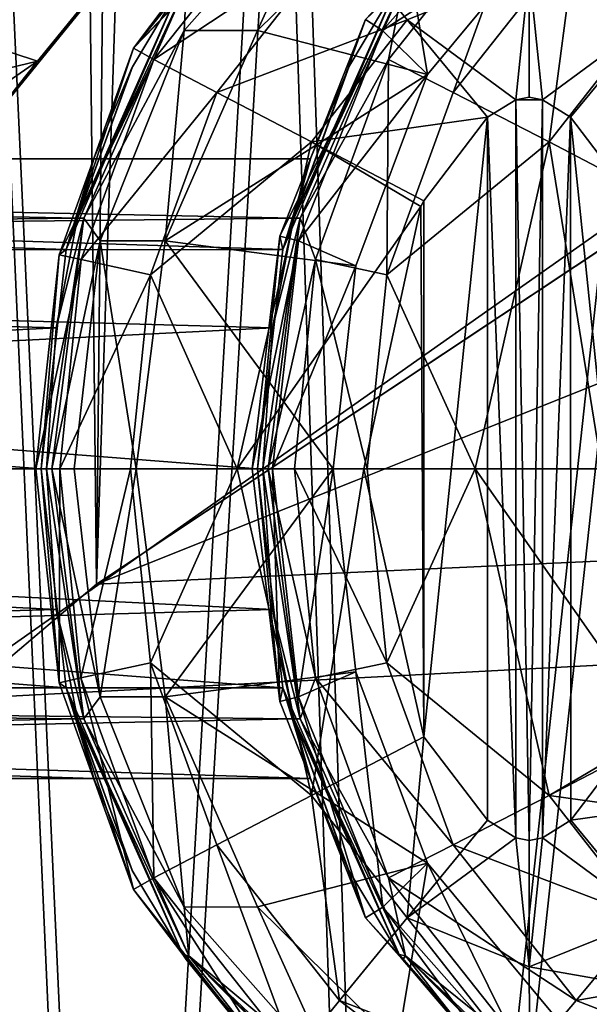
# Model space of a CAD drawing. Header units: metres. Extents: x 0 to 804, y -808 to 0.
# Tile 18 of 122: x 125 to 138, y -664 to -640. Entities that reach past the tile are written whole.
import ezdxf

# ---------------------------------------------------------------- set-up
doc = ezdxf.new("R2010")
doc.units = ezdxf.units.M

msp = doc.modelspace()

# ---------------------------------------------------------------- linework, layer by layer
at = {"layer": 'None'}
for points in [[(68.206169, -622.391846, 664.009766), (125.118866, -641.141968, 664.00946), (153.885971, -606.785217, 664.00946)], [(125.118866, -641.141968, 662.00946), (153.885971, -606.785217, 662.00946), (125.118866, -641.141968, 664.00946)], [(153.885971, -606.785217, 662.00946), (153.885971, -606.785217, 664.00946), (125.118866, -641.141968, 664.00946)], [(153.885971, -606.785217, 662.00946), (125.118866, -641.141968, 662.00946), (150.545959, -610.616943, 628.134583)], [(125.118866, -641.141968, 662.00946), (136.397461, -627.296936, 628.134583), (150.545959, -610.616943, 628.134583)], [(87.910759, -650.118286, 664.009521), (125.118866, -641.141968, 664.00946), (68.206169, -622.391846, 664.009766)], [(113.400154, -632.995972, 530.953369), (136.397461, -627.296936, 628.134583), (103.518738, -649.132996, 543.650635)], [(136.397461, -627.296936, 628.134583), (122.61721, -644.28241, 628.134583), (103.518738, -649.132996, 543.650635)], [(136.397461, -627.296936, 628.134583), (125.118866, -641.141968, 662.00946), (122.61721, -644.28241, 628.134583)], [(87.910759, -650.118286, 664.009521), (88.208199, -666.740112, 664.009521), (125.118866, -641.141968, 664.00946)], [(88.208199, -666.740112, 664.009521), (97.919785, -676.75293, 664.00946), (125.118866, -641.141968, 664.00946)], [(97.919785, -676.75293, 662.00946), (125.118866, -641.141968, 662.00946), (97.919785, -676.75293, 664.00946)], [(125.118866, -641.141968, 662.00946), (125.118866, -641.141968, 664.00946), (97.919785, -676.75293, 664.00946)], [(125.118866, -641.141968, 662.00946), (97.919785, -676.75293, 662.00946), (122.61721, -644.28241, 628.134583)]]:
    msp.add_3dface(points, dxfattribs=at)
at = {"layer": 'None012311'}
for points in [[(84.22982, -682.522278, 108.109589), (355.943726, -624.124634, 109.128922), (78.546486, -118.575203, 117.953323)], [(76.834984, -120.582596, 114.917824), (354.430603, -622.559387, 106.155792), (82.481255, -680.857727, 105.138191)], [(354.430603, -622.559387, 106.155792), (344.84613, -634.641602, 105.944893), (82.481255, -680.857727, 105.138191)], [(346.66452, -635.821777, 108.924751), (355.943726, -624.124634, 109.128922), (84.22982, -682.522278, 108.109589)], [(82.481255, -680.857727, 105.138191), (344.84613, -634.641602, 105.944893), (339.444672, -645.370789, 105.757614)], [(341.434326, -646.210693, 108.743408), (346.66452, -635.821777, 108.924751), (84.22982, -682.522278, 108.109589)], [(339.444672, -645.370789, 105.757614), (335.843445, -657.893982, 105.539024), (82.481255, -680.857727, 105.138191)], [(337.947601, -658.335693, 108.531769), (341.434326, -646.210693, 108.743408), (84.22982, -682.522278, 108.109589)], [(335.843445, -657.893982, 105.539024), (123.969986, -721.144897, 104.434975), (82.481255, -680.857727, 105.138191)], [(123.969986, -721.144897, 104.434975), (335.843445, -657.893982, 105.539024), (334.719879, -670.138, 105.325302)], [(84.22982, -682.522278, 108.109589), (122.238647, -719.43042, 107.465355), (337.947601, -658.335693, 108.531769)], [(122.238647, -719.43042, 107.465355), (336.859772, -670.190369, 108.324844), (337.947601, -658.335693, 108.531769)]]:
    msp.add_3dface(points, dxfattribs=at)
at = {"layer": 'None012312'}
for points in [[(121.220215, -172.415527, 2155.389404), (111.601715, -666.464539, 2150.061035), (126.5467, -653.800476, 2157.919189)], [(126.5467, -653.800476, 2157.919189), (131.319733, -179.260727, 2159.952393), (121.220215, -172.415527, 2155.389404)], [(132.491928, -180.547226, 2157.323242), (122.620811, -656.609924, 2152.86377), (122.621124, -173.857254, 2152.86377)], [(141.615219, -184.790222, 2163.638184), (131.319733, -179.260727, 2159.952393), (126.5467, -653.800476, 2157.919189)], [(122.620811, -656.609924, 2152.86377), (132.491928, -180.547226, 2157.323242), (142.55423, -185.951401, 2160.925781)], [(143.372208, -642.614685, 2164.176758), (141.615219, -184.790222, 2163.638184), (126.5467, -653.800476, 2157.919189)], [(142.532806, -642.578247, 2160.918945), (122.620811, -656.609924, 2152.86377), (142.55423, -185.951401, 2160.925781)], [(661.499878, -642.578247, 2160.918945), (104.085083, -673.795959, 2141.555664), (620.789429, -630.385498, 2167.144043)], [(104.085083, -673.795959, 2141.555664), (122.620811, -656.609924, 2152.86377), (620.789429, -630.385498, 2167.144043)], [(620.789429, -630.385498, 2167.144043), (122.620811, -656.609924, 2152.86377), (142.532806, -642.578247, 2160.918945)], [(677.485962, -653.800476, 2157.919189), (620.789429, -631.100647, 2170), (111.601715, -666.464539, 2150.061035)], [(111.601715, -666.464539, 2150.061035), (620.789429, -631.100647, 2170), (126.5467, -653.800476, 2157.919189)], [(620.789429, -631.100647, 2170), (183.243256, -631.100647, 2170), (126.5467, -653.800476, 2157.919189)], [(126.5467, -653.800476, 2157.919189), (183.243256, -631.100647, 2170), (143.372208, -642.614685, 2164.176758)], [(104.085083, -673.795959, 2141.555664), (661.499878, -642.578247, 2160.918945), (681.411865, -656.609924, 2152.86377)], [(692.430969, -666.464539, 2150.061035), (677.485962, -653.800476, 2157.919189), (111.601715, -666.464539, 2150.061035)], [(699.947571, -673.795959, 2141.555664), (104.085083, -673.795959, 2141.555664), (681.411865, -656.609924, 2152.86377)]]:
    msp.add_3dface(points, dxfattribs=at)
at = {"layer": 'None012314'}
for points in [[(132.601776, -635.364868, 1402.425415), (132.611877, -635.358582, 1402.425415), (127.435852, -640.823486, 1380.469727)], [(127.435852, -640.823486, 1380.469727), (132.611877, -635.358582, 1402.425415), (130.983902, -636.32196, 1380.438721)], [(132.593094, -635.370239, 1402.425537), (132.601776, -635.364868, 1402.425415), (127.435852, -640.823486, 1380.469727)], [(130.493942, -637.047729, 1402.443848), (132.593094, -635.370239, 1402.425537), (127.435852, -640.823486, 1380.469727)], [(132.306808, -636.271545, 1427.257446), (128.724228, -639.293213, 1424.460083), (128.662979, -640.394592, 1427.289307)], [(128.662979, -640.394592, 1427.289307), (130.43605, -640.400208, 1429.736938), (132.306808, -636.271545, 1427.257446)], [(132.306808, -636.271545, 1427.257446), (130.43605, -640.400208, 1429.736938), (133.823685, -637.061768, 1429.707275)], [(137.10939, -636.271545, 1977.579468), (133.465561, -640.394592, 1977.611328), (133.053024, -640.132751, 1980.443481)], [(137.10939, -636.271545, 1977.579468), (137.690857, -637.669495, 1975.111328), (133.465561, -640.394592, 1977.611328)], [(130.983902, -636.32196, 1380.438721), (131.342743, -636.7901, 1377.374023), (127.435852, -640.823486, 1380.469727)], [(137.011795, -638.945923, 1372.994751), (137.026917, -636.350586, 1374.728882), (139.961929, -640.136902, 1372.968994)], [(137.026917, -636.350586, 1374.728882), (141.629562, -638.130615, 1374.688721), (139.961929, -640.136902, 1372.968994)], [(142.745544, -636.350586, 2030.0177), (138.142899, -638.130615, 2030.057861), (139.810547, -640.136902, 2031.777588)], [(131.342743, -636.7901, 1377.374023), (127.934143, -641.098816, 1377.403809), (127.435852, -640.823486, 1380.469727)], [(131.342743, -636.7901, 1377.374023), (132.424271, -638.130615, 1374.769043), (127.934143, -641.098816, 1377.403809)], [(137.016068, -636.7901, 2027.472168), (133.960144, -639.293213, 2024.437256), (133.607468, -641.098816, 2027.501953)], [(137.016068, -636.7901, 2027.472168), (133.607468, -641.098816, 2027.501953), (135.17189, -641.89856, 2030.08374)], [(137.016068, -636.7901, 2027.472168), (135.17189, -641.89856, 2030.08374), (138.142899, -638.130615, 2030.057861)], [(127.435852, -640.823486, 1380.469727), (130.486267, -637.055298, 1402.44397), (130.493942, -637.047729, 1402.443848)], [(128.724838, -639.110596, 1402.459229), (130.486267, -637.055298, 1402.44397), (127.435852, -640.823486, 1380.469727)], [(133.823685, -637.061768, 1429.707275), (130.43605, -640.400208, 1429.736938), (134.552002, -641.462769, 1975.138794)], [(137.690857, -637.669495, 1975.111328), (133.823685, -637.061768, 1429.707275), (134.552002, -641.462769, 1975.138794)], [(137.690857, -637.669495, 1975.111328), (134.552002, -641.462769, 1975.138794), (133.465561, -640.394592, 1977.611328)], [(132.424271, -638.130615, 1374.769043), (129.453278, -641.89856, 1374.795044), (127.934143, -641.098816, 1377.403809)], [(132.424271, -638.130615, 1374.769043), (134.061661, -640.136902, 1373.020508), (129.453278, -641.89856, 1374.795044)], [(137.011795, -638.945923, 1372.994751), (134.061661, -640.136902, 1373.020508), (132.424271, -638.130615, 1374.769043)], [(138.142899, -638.130615, 2030.057861), (135.17189, -641.89856, 2030.08374), (137.494461, -643.095459, 2031.797729)], [(139.810547, -640.136902, 2031.777588), (138.142899, -638.130615, 2030.057861), (137.494461, -643.095459, 2031.797729)], [(128.718811, -639.118958, 1402.459351), (128.724838, -639.110596, 1402.459229), (127.435852, -640.823486, 1380.469727)], [(127.435852, -640.823486, 1380.469727), (128.574631, -639.322205, 1402.460571), (128.718811, -639.118958, 1402.459351)], [(136.684967, -642.074341, 1372.388672), (134.061661, -640.136902, 1373.020508), (137.011795, -638.945923, 1372.994751)], [(137.00647, -642.007385, 1372.385864), (136.684967, -642.074341, 1372.388672), (137.011795, -638.945923, 1372.994751)], [(137.00647, -642.007385, 1372.385864), (137.011795, -638.945923, 1372.994751), (137.327988, -642.074341, 1372.383057)], [(137.011795, -638.945923, 1372.994751), (139.961929, -640.136902, 1372.968994), (137.327988, -642.074341, 1372.383057)], [(125.811905, -645.70282, 1397.182495), (128.574631, -639.322205, 1402.460571), (127.435852, -640.823486, 1380.469727)], [(127.412445, -641.272827, 1402.470703), (128.574631, -639.322205, 1402.460571), (125.811905, -645.70282, 1397.182495)], [(128.724228, -639.293213, 1424.460083), (128.574631, -639.322205, 1402.460571), (126.084221, -644.942871, 1406.89502)], [(128.724228, -639.293213, 1424.460083), (126.084221, -644.942871, 1406.89502), (126.237709, -644.94281, 1424.481812)], [(128.574631, -639.322205, 1402.460571), (127.412445, -641.272827, 1402.470703), (126.084221, -644.942871, 1406.89502)], [(128.724228, -639.293213, 1424.460083), (126.237709, -644.94281, 1424.481812), (128.662979, -640.394592, 1427.289307)], [(131.047821, -645.70282, 1997.159668), (133.810562, -639.322205, 2002.437744), (133.053024, -640.132751, 1980.443481)], [(132.648361, -641.272827, 2002.447876), (133.810562, -639.322205, 2002.437744), (131.047821, -645.70282, 1997.159668)], [(133.960144, -639.293213, 2024.437256), (133.810562, -639.322205, 2002.437744), (131.320145, -644.942871, 2006.872192)], [(133.960144, -639.293213, 2024.437256), (131.320145, -644.942871, 2006.872192), (131.473633, -644.94281, 2024.458984)], [(133.810562, -639.322205, 2002.437744), (132.648361, -641.272827, 2002.447876), (131.320145, -644.942871, 2006.872192)], [(133.960144, -639.293213, 2024.437256), (131.473633, -644.94281, 2024.458984), (133.607468, -641.098816, 2027.501953)], [(134.061661, -640.136902, 1373.020508), (131.745575, -643.095459, 1373.040771), (129.453278, -641.89856, 1374.795044)], [(133.053024, -640.132751, 1980.443481), (133.465561, -640.394592, 1977.611328), (130.979126, -645.376709, 1980.46167)], [(130.979126, -645.376709, 1980.46167), (131.047821, -645.70282, 1997.159668), (133.053024, -640.132751, 1980.443481)], [(135.997971, -642.49884, 1372.394653), (131.745575, -643.095459, 1373.040771), (134.061661, -640.136902, 1373.020508)], [(136.684967, -642.074341, 1372.388672), (135.997971, -642.49884, 1372.394653), (134.061661, -640.136902, 1373.020508)], [(139.961929, -640.136902, 1372.968994), (138.012482, -642.496704, 1372.377075), (137.327988, -642.074341, 1372.383057)], [(137.494461, -643.095459, 2031.797729), (140.221191, -644.517883, 2032.382935), (139.810547, -640.136902, 2031.777588)], [(139.551285, -644.517883, 1372.363647), (138.012482, -642.496704, 1372.377075), (139.961929, -640.136902, 1372.968994)], [(128.662979, -640.394592, 1427.289307), (126.237709, -644.94281, 1424.481812), (126.630013, -645.489136, 1427.307007)], [(126.630013, -645.489136, 1427.307007), (128.20845, -645.487854, 1429.756348), (128.662979, -640.394592, 1427.289307)], [(128.20845, -645.487854, 1429.756348), (130.43605, -640.400208, 1429.736938), (128.662979, -640.394592, 1427.289307)], [(134.552002, -641.462769, 1975.138794), (130.43605, -640.400208, 1429.736938), (128.20845, -645.487854, 1429.756348)], [(133.465561, -640.394592, 1977.611328), (131.432602, -645.489136, 1977.629028), (130.979126, -645.376709, 1980.46167)], [(133.465561, -640.394592, 1977.611328), (134.552002, -641.462769, 1975.138794), (131.432602, -645.489136, 1977.629028)], [(127.435852, -640.823486, 1380.469727), (127.934143, -641.098816, 1377.403809), (125.638168, -645.827209, 1380.485352)], [(125.638168, -645.827209, 1380.485352), (125.811905, -645.70282, 1397.182495), (127.435852, -640.823486, 1380.469727)], [(127.934143, -641.098816, 1377.403809), (126.169647, -645.943665, 1377.419189), (125.638168, -645.827209, 1380.485352)], [(125.811905, -645.70282, 1397.182495), (127.40815, -641.281372, 1402.470825), (127.412445, -641.272827, 1402.470703)], [(126.084221, -644.942871, 1406.89502), (127.412445, -641.272827, 1402.470703), (127.40815, -641.281372, 1402.470825)], [(127.934143, -641.098816, 1377.403809), (129.453278, -641.89856, 1374.795044), (126.169647, -645.943665, 1377.419189)], [(131.047821, -645.70282, 1997.159668), (132.644073, -641.281372, 2002.447876), (132.648361, -641.272827, 2002.447876)], [(131.320145, -644.942871, 2006.872192), (132.648361, -641.272827, 2002.447876), (132.644073, -641.281372, 2002.447876)], [(133.607468, -641.098816, 2027.501953), (131.473633, -644.94281, 2024.458984), (131.842972, -645.943665, 2027.517334)], [(133.607468, -641.098816, 2027.501953), (131.842972, -645.943665, 2027.517334), (133.570419, -646.311584, 2030.097778)], [(133.607468, -641.098816, 2027.501953), (133.570419, -646.311584, 2030.097778), (135.17189, -641.89856, 2030.08374)], [(126.48391, -643.498535, 1402.478882), (127.40815, -641.281372, 1402.470825), (125.811905, -645.70282, 1397.182495)], [(127.40815, -641.281372, 1402.470825), (126.48391, -643.498535, 1402.478882), (126.084221, -644.942871, 1406.89502)], [(128.20845, -645.487854, 1429.756348), (132.818649, -646.09137, 1975.153809), (134.552002, -641.462769, 1975.138794)], [(131.719833, -643.498535, 2002.455933), (132.644073, -641.281372, 2002.447876), (131.047821, -645.70282, 1997.159668)], [(132.644073, -641.281372, 2002.447876), (131.719833, -643.498535, 2002.455933), (131.320145, -644.942871, 2006.872192)], [(134.552002, -641.462769, 1975.138794), (132.818649, -646.09137, 1975.153809), (131.432602, -645.489136, 1977.629028)], [(129.453278, -641.89856, 1374.795044), (127.851799, -646.311584, 1374.80896), (126.169647, -645.943665, 1377.419189)], [(129.453278, -641.89856, 1374.795044), (131.745575, -643.095459, 1373.040771), (127.851799, -646.311584, 1374.80896)], [(135.17189, -641.89856, 2030.08374), (133.570419, -646.311584, 2030.097778), (137.494461, -643.095459, 2031.797729)], [(136.684967, -642.074341, 1372.388672), (136.68486, -659.940491, 1372.388672), (135.997971, -642.49884, 1372.394653)], [(136.684967, -642.074341, 1372.388672), (137.00647, -660.007385, 1372.385864), (136.68486, -659.940491, 1372.388672)], [(137.00647, -642.007385, 1372.385864), (137.327988, -642.074341, 1372.383057), (136.684967, -642.074341, 1372.388672)], [(137.327988, -642.074341, 1372.383057), (137.00647, -660.007385, 1372.385864), (136.684967, -642.074341, 1372.388672)], [(137.00647, -660.007385, 1372.385864), (137.327988, -642.074341, 1372.383057), (137.328079, -659.940491, 1372.383057)], [(137.327988, -642.074341, 1372.383057), (138.012482, -642.496704, 1372.377075), (137.328079, -659.940491, 1372.383057)], [(135.997971, -642.49884, 1372.394653), (134.46167, -644.517883, 1372.408081), (131.745575, -643.095459, 1373.040771)], [(134.461685, -657.496948, 1372.408081), (134.46167, -644.517883, 1372.408081), (135.997971, -642.49884, 1372.394653)], [(135.997971, -642.49884, 1372.394653), (136.000412, -659.518066, 1372.394653), (134.461685, -657.496948, 1372.408081)], [(136.68486, -659.940491, 1372.388672), (136.000412, -659.518066, 1372.394653), (135.997971, -642.49884, 1372.394653)], [(137.328079, -659.940491, 1372.383057), (138.012482, -642.496704, 1372.377075), (138.014999, -659.515991, 1372.377075)], [(138.012482, -642.496704, 1372.377075), (139.55127, -657.496948, 1372.363647), (138.014999, -659.515991, 1372.377075)], [(138.012482, -642.496704, 1372.377075), (139.551285, -644.517883, 1372.363647), (139.55127, -657.496948, 1372.363647)], [(131.745575, -643.095459, 1373.040771), (129.950592, -651.007385, 1373.056396), (127.851799, -646.311584, 1374.80896)], [(131.745575, -643.095459, 1373.040771), (134.388412, -644.660339, 1372.408691), (129.950592, -651.007385, 1373.056396)], [(134.46167, -644.517883, 1372.408081), (134.388412, -644.660339, 1372.408691), (131.745575, -643.095459, 1373.040771)], [(137.494461, -643.095459, 2031.797729), (133.570419, -646.311584, 2030.097778), (135.699478, -651.007385, 2031.813477)], [(135.699478, -651.007385, 2031.813477), (138.766144, -651.007385, 2032.39563), (137.494461, -643.095459, 2031.797729)], [(138.766144, -651.007385, 2032.39563), (140.221191, -644.517883, 2032.382935), (137.494461, -643.095459, 2031.797729)], [(125.811905, -645.70282, 1397.182495), (57.22504, -645.704102, 1397.779785), (57.27132, -643.507385, 1403.082886)], [(126.480873, -643.507385, 1402.478882), (57.27132, -643.507385, 1403.082886), (126.084221, -644.942871, 1406.89502)], [(57.27132, -643.507385, 1403.082886), (57.317596, -645.704102, 1408.385986), (126.084221, -644.942871, 1406.89502)], [(126.480873, -643.507385, 1402.478882), (125.811905, -645.70282, 1397.182495), (57.27132, -643.507385, 1403.082886)], [(131.047821, -645.70282, 1997.159668), (62.46096, -645.704102, 1997.756958), (62.50724, -643.507385, 2003.060059)], [(131.716797, -643.507385, 2002.456055), (62.50724, -643.507385, 2003.060059), (131.320145, -644.942871, 2006.872192)], [(62.50724, -643.507385, 2003.060059), (62.55352, -645.704102, 2008.363159), (131.320145, -644.942871, 2006.872192)], [(131.716797, -643.507385, 2002.456055), (131.047821, -645.70282, 1997.159668), (62.50724, -643.507385, 2003.060059)], [(126.480873, -643.507385, 1402.478882), (126.48391, -643.498535, 1402.478882), (125.811905, -645.70282, 1397.182495)], [(126.48391, -643.498535, 1402.478882), (126.480873, -643.507385, 1402.478882), (126.084221, -644.942871, 1406.89502)], [(131.716797, -643.507385, 2002.456055), (131.719833, -643.498535, 2002.455933), (131.047821, -645.70282, 1997.159668)], [(131.719833, -643.498535, 2002.455933), (131.716797, -643.507385, 2002.456055), (131.320145, -644.942871, 2006.872192)], [(134.388412, -644.660339, 1372.408691), (134.46167, -644.517883, 1372.408081), (134.461685, -657.496948, 1372.408081)], [(134.388412, -644.660339, 1372.408691), (133.006622, -651.007385, 1372.420776), (129.950592, -651.007385, 1373.056396)], [(133.006622, -651.007385, 1372.420776), (134.388412, -644.660339, 1372.408691), (134.461685, -657.496948, 1372.408081)], [(126.084221, -644.942871, 1406.89502), (57.317596, -645.704102, 1408.385986), (125.567612, -647.592102, 1409.164307)], [(131.320145, -644.942871, 2006.872192), (62.55352, -645.704102, 2008.363159), (130.803528, -647.592102, 2009.141479)], [(126.237709, -644.94281, 1424.481812), (125.567612, -647.592102, 1409.164307), (125.334183, -651.009094, 1409.989136)], [(125.334183, -651.009094, 1409.989136), (125.460716, -651.009094, 1424.488647), (126.237709, -644.94281, 1424.481812)], [(126.237709, -644.94281, 1424.481812), (125.460716, -651.009094, 1424.488647), (126.630013, -645.489136, 1427.307007)], [(126.084221, -644.942871, 1406.89502), (125.567612, -647.592102, 1409.164307), (126.237709, -644.94281, 1424.481812)], [(131.473633, -644.94281, 2024.458984), (130.803528, -647.592102, 2009.141479), (130.570099, -651.009094, 2009.966309)], [(130.570099, -651.009094, 2009.966309), (130.69664, -651.009094, 2024.465698), (131.473633, -644.94281, 2024.458984)], [(131.473633, -644.94281, 2024.458984), (130.69664, -651.009094, 2024.465698), (131.842972, -645.943665, 2027.517334)], [(131.320145, -644.942871, 2006.872192), (130.803528, -647.592102, 2009.141479), (131.473633, -644.94281, 2024.458984)], [(126.630013, -645.489136, 1427.307007), (125.460716, -651.009094, 1424.488647), (126.002098, -651.007996, 1427.3125)], [(126.002098, -651.007996, 1427.3125), (127.50676, -651.008179, 1429.762451), (126.630013, -645.489136, 1427.307007)], [(127.50676, -651.008179, 1429.762451), (128.20845, -645.487854, 1429.756348), (126.630013, -645.489136, 1427.307007)], [(127.50676, -651.008179, 1429.762451), (132.266357, -651.008057, 1975.158691), (128.20845, -645.487854, 1429.756348)], [(132.266357, -651.008057, 1975.158691), (132.818649, -646.09137, 1975.153809), (128.20845, -645.487854, 1429.756348)], [(130.979126, -645.376709, 1980.46167), (131.432602, -645.489136, 1977.629028), (130.312668, -651.007996, 1980.467407)], [(130.312668, -651.007996, 1980.467407), (130.439209, -651.007385, 1994.966919), (130.979126, -645.376709, 1980.46167)], [(131.432602, -645.489136, 1977.629028), (130.804688, -651.007996, 1977.634521), (130.312668, -651.007996, 1980.467407)], [(130.439209, -651.007385, 1994.966919), (131.047821, -645.70282, 1997.159668), (130.979126, -645.376709, 1980.46167)], [(131.432602, -645.489136, 1977.629028), (132.818649, -646.09137, 1975.153809), (130.804688, -651.007996, 1977.634521)], [(125.203278, -651.007385, 1394.989746), (57.205872, -651.007385, 1395.58313), (57.22504, -645.704102, 1397.779785)], [(125.811905, -645.70282, 1397.182495), (125.203278, -651.007385, 1394.989746), (57.22504, -645.704102, 1397.779785)], [(57.317596, -645.704102, 1408.385986), (57.336769, -651.007385, 1410.58252), (125.567612, -647.592102, 1409.164307)], [(130.439209, -651.007385, 1994.966919), (62.441792, -651.007385, 1995.560303), (62.46096, -645.704102, 1997.756958)], [(131.047821, -645.70282, 1997.159668), (130.439209, -651.007385, 1994.966919), (62.46096, -645.704102, 1997.756958)], [(62.55352, -645.704102, 2008.363159), (62.572689, -651.007385, 2010.559692), (130.803528, -647.592102, 2009.141479)], [(125.203278, -651.007385, 1394.989746), (125.811905, -645.70282, 1397.182495), (125.638168, -645.827209, 1380.485352)], [(125.638168, -645.827209, 1380.485352), (126.169647, -645.943665, 1377.419189), (125.076744, -651.007385, 1380.490234)], [(125.076744, -651.007385, 1380.490234), (125.203278, -651.007385, 1394.989746), (125.638168, -645.827209, 1380.485352)], [(126.169647, -645.943665, 1377.419189), (125.658974, -651.007385, 1377.423584), (125.076744, -651.007385, 1380.490234)], [(126.169647, -645.943665, 1377.419189), (127.851799, -646.311584, 1374.80896), (125.658974, -651.007385, 1377.423584)], [(131.842972, -645.943665, 2027.517334), (130.69664, -651.009094, 2024.465698), (131.332291, -651.007385, 2027.521851)], [(131.332291, -651.007385, 2027.521851), (133.08905, -651.007385, 2030.101929), (131.842972, -645.943665, 2027.517334)], [(131.842972, -645.943665, 2027.517334), (133.08905, -651.007385, 2030.101929), (133.570419, -646.311584, 2030.097778)], [(132.818649, -646.09137, 1975.153809), (132.266357, -651.008057, 1975.158691), (130.804688, -651.007996, 1977.634521)], [(127.851799, -646.311584, 1374.80896), (127.370438, -651.007385, 1374.813232), (125.658974, -651.007385, 1377.423584)], [(127.851799, -646.311584, 1374.80896), (129.950592, -651.007385, 1373.056396), (127.370438, -651.007385, 1374.813232)], [(133.570419, -646.311584, 2030.097778), (133.08905, -651.007385, 2030.101929), (135.699478, -651.007385, 2031.813477)], [(125.567612, -647.592102, 1409.164307), (57.336769, -651.007385, 1410.58252), (125.334183, -651.009094, 1409.989136)], [(130.803528, -647.592102, 2009.141479), (62.572689, -651.007385, 2010.559692), (130.570099, -651.009094, 2009.966309)], [(125.203278, -651.007385, 1394.989746), (125.811905, -656.311951, 1397.182495), (57.205872, -651.007385, 1395.58313)], [(125.811905, -656.311951, 1397.182495), (57.22504, -656.31073, 1397.779785), (57.205872, -651.007385, 1395.58313)], [(57.336769, -651.007385, 1410.58252), (57.317596, -656.31073, 1408.385986), (125.56662, -654.41571, 1409.167847)], [(57.336769, -651.007385, 1410.58252), (125.56662, -654.41571, 1409.167847), (125.334183, -651.009094, 1409.989136)], [(130.439209, -651.007385, 1994.966919), (131.047821, -656.311951, 1997.159668), (62.441792, -651.007385, 1995.560303)], [(131.047821, -656.311951, 1997.159668), (62.46096, -656.31073, 1997.756958), (62.441792, -651.007385, 1995.560303)], [(62.572689, -651.007385, 2010.559692), (62.55352, -656.31073, 2008.363159), (130.802536, -654.41571, 2009.14502)], [(62.572689, -651.007385, 2010.559692), (130.802536, -654.41571, 2009.14502), (130.570099, -651.009094, 2009.966309)], [(125.076744, -651.007385, 1380.490234), (125.658974, -651.007385, 1377.423584), (125.638161, -656.187561, 1380.485352)], [(125.076744, -651.007385, 1380.490234), (125.638161, -656.187561, 1380.485352), (125.203278, -651.007385, 1394.989746)], [(125.638161, -656.187561, 1380.485352), (125.811905, -656.311951, 1397.182495), (125.203278, -651.007385, 1394.989746)], [(125.56662, -654.41571, 1409.167847), (126.234749, -657.060852, 1424.481812), (125.334183, -651.009094, 1409.989136)], [(126.234749, -657.060852, 1424.481812), (125.460716, -651.009094, 1424.488647), (125.334183, -651.009094, 1409.989136)], [(125.460716, -651.009094, 1424.488647), (126.630295, -656.526794, 1427.307007), (126.002098, -651.007996, 1427.3125)], [(125.460716, -651.009094, 1424.488647), (126.234749, -657.060852, 1424.481812), (126.630295, -656.526794, 1427.307007)], [(125.658974, -651.007385, 1377.423584), (126.169609, -656.071106, 1377.419189), (125.638161, -656.187561, 1380.485352)], [(125.658974, -651.007385, 1377.423584), (127.370438, -651.007385, 1374.813232), (126.169609, -656.071106, 1377.419189)], [(126.002098, -651.007996, 1427.3125), (126.630295, -656.526794, 1427.307007), (127.50676, -651.008179, 1429.762451)], [(127.370438, -651.007385, 1374.813232), (127.851807, -655.703186, 1374.80896), (126.169609, -656.071106, 1377.419189)], [(126.630295, -656.526794, 1427.307007), (128.208817, -656.528748, 1429.756348), (127.50676, -651.008179, 1429.762451)], [(129.950592, -651.007385, 1373.056396), (127.851807, -655.703186, 1374.80896), (127.370438, -651.007385, 1374.813232)], [(127.50676, -651.008179, 1429.762451), (128.208817, -656.528748, 1429.756348), (132.266357, -651.008057, 1975.158691)], [(129.950592, -651.007385, 1373.056396), (131.745605, -658.919373, 1373.040771), (127.851807, -655.703186, 1374.80896)], [(128.208817, -656.528748, 1429.756348), (132.818832, -655.924561, 1975.153809), (132.266357, -651.008057, 1975.158691)], [(129.950592, -651.007385, 1373.056396), (133.006622, -651.007385, 1372.420776), (131.745605, -658.919373, 1373.040771)], [(130.312668, -651.007996, 1980.467407), (130.979416, -656.639282, 1980.46167), (130.439209, -651.007385, 1994.966919)], [(130.312668, -651.007996, 1980.467407), (130.804688, -651.007996, 1977.634521), (130.979416, -656.639282, 1980.46167)], [(130.979416, -656.639282, 1980.46167), (131.047821, -656.311951, 1997.159668), (130.439209, -651.007385, 1994.966919)], [(130.802536, -654.41571, 2009.14502), (131.470673, -657.060852, 2024.458984), (130.570099, -651.009094, 2009.966309)], [(131.470673, -657.060852, 2024.458984), (130.69664, -651.009094, 2024.465698), (130.570099, -651.009094, 2009.966309)], [(131.332291, -651.007385, 2027.521851), (130.69664, -651.009094, 2024.465698), (131.842926, -656.071106, 2027.517334)], [(131.842926, -656.071106, 2027.517334), (130.69664, -651.009094, 2024.465698), (131.470673, -657.060852, 2024.458984)], [(130.804688, -651.007996, 1977.634521), (131.432877, -656.526794, 1977.629028), (130.979416, -656.639282, 1980.46167)], [(130.804688, -651.007996, 1977.634521), (132.266357, -651.008057, 1975.158691), (131.432877, -656.526794, 1977.629028)], [(133.08905, -651.007385, 2030.101929), (131.332291, -651.007385, 2027.521851), (133.570419, -655.703186, 2030.097778)], [(133.570419, -655.703186, 2030.097778), (131.332291, -651.007385, 2027.521851), (131.842926, -656.071106, 2027.517334)], [(132.266357, -651.008057, 1975.158691), (132.818832, -655.924561, 1975.153809), (131.432877, -656.526794, 1977.629028)], [(133.006622, -651.007385, 1372.420776), (134.461685, -657.496948, 1372.408081), (131.745605, -658.919373, 1373.040771)], [(135.699478, -651.007385, 2031.813477), (133.08905, -651.007385, 2030.101929), (133.570419, -655.703186, 2030.097778)], [(137.494492, -658.919373, 2031.797729), (135.699478, -651.007385, 2031.813477), (133.570419, -655.703186, 2030.097778)], [(137.494492, -658.919373, 2031.797729), (140.147919, -657.354492, 2032.383545), (135.699478, -651.007385, 2031.813477)], [(140.147919, -657.354492, 2032.383545), (138.766144, -651.007385, 2032.39563), (135.699478, -651.007385, 2031.813477)], [(57.317596, -656.31073, 1408.385986), (126.081398, -657.060791, 1406.9104), (125.56662, -654.41571, 1409.167847)], [(62.55352, -656.31073, 2008.363159), (131.317322, -657.060791, 2006.887573), (130.802536, -654.41571, 2009.14502)], [(125.56662, -654.41571, 1409.167847), (126.081398, -657.060791, 1406.9104), (126.234749, -657.060852, 1424.481812)], [(130.802536, -654.41571, 2009.14502), (131.317322, -657.060791, 2006.887573), (131.470673, -657.060852, 2024.458984)], [(126.169609, -656.071106, 1377.419189), (127.851807, -655.703186, 1374.80896), (127.934113, -660.915955, 1377.403809)], [(127.851807, -655.703186, 1374.80896), (129.453262, -660.116211, 1374.795044), (127.934113, -660.915955, 1377.403809)], [(131.745605, -658.919373, 1373.040771), (129.453262, -660.116211, 1374.795044), (127.851807, -655.703186, 1374.80896)], [(135.17189, -660.116211, 2030.08374), (133.570419, -655.703186, 2030.097778), (131.842926, -656.071106, 2027.517334)], [(135.17189, -660.116211, 2030.08374), (137.494492, -658.919373, 2031.797729), (133.570419, -655.703186, 2030.097778)], [(132.818832, -655.924561, 1975.153809), (128.208817, -656.528748, 1429.756348), (134.552475, -660.553162, 1975.138672)], [(131.432877, -656.526794, 1977.629028), (132.818832, -655.924561, 1975.153809), (133.466156, -661.621277, 1977.611206)], [(132.818832, -655.924561, 1975.153809), (134.552475, -660.553162, 1975.138672), (133.466156, -661.621277, 1977.611206)], [(125.638161, -656.187561, 1380.485352), (126.169609, -656.071106, 1377.419189), (127.435829, -661.191345, 1380.469727)], [(125.638161, -656.187561, 1380.485352), (127.435829, -661.191345, 1380.469727), (125.811905, -656.311951, 1397.182495)], [(126.169609, -656.071106, 1377.419189), (127.934113, -660.915955, 1377.403809), (127.435829, -661.191345, 1380.469727)], [(131.842926, -656.071106, 2027.517334), (131.470673, -657.060852, 2024.458984), (133.607437, -660.915955, 2027.501953)], [(133.607437, -660.915955, 2027.501953), (135.17189, -660.116211, 2030.08374), (131.842926, -656.071106, 2027.517334)], [(125.811905, -656.311951, 1397.182495), (126.480873, -658.507385, 1402.478882), (57.22504, -656.31073, 1397.779785)], [(126.480873, -658.507385, 1402.478882), (57.27132, -658.507385, 1403.082886), (57.22504, -656.31073, 1397.779785)], [(57.317596, -656.31073, 1408.385986), (57.27132, -658.507385, 1403.082886), (126.081398, -657.060791, 1406.9104)], [(131.047821, -656.311951, 1997.159668), (131.716797, -658.507385, 2002.456055), (62.46096, -656.31073, 1997.756958)], [(131.716797, -658.507385, 2002.456055), (62.50724, -658.507385, 2003.060059), (62.46096, -656.31073, 1997.756958)], [(62.55352, -656.31073, 2008.363159), (62.50724, -658.507385, 2003.060059), (131.317322, -657.060791, 2006.887573)], [(127.435829, -661.191345, 1380.469727), (128.629227, -662.770386, 1402.460083), (125.811905, -656.311951, 1397.182495)], [(125.811905, -656.311951, 1397.182495), (128.629227, -662.770386, 1402.460083), (127.40815, -660.733459, 1402.470825)], [(127.40815, -660.733459, 1402.470825), (127.403854, -660.724915, 1402.470825), (125.811905, -656.311951, 1397.182495)], [(127.403854, -660.724915, 1402.470825), (126.480873, -658.507385, 1402.478882), (125.811905, -656.311951, 1397.182495)], [(126.234749, -657.060852, 1424.481812), (128.663574, -661.621277, 1427.289307), (126.630295, -656.526794, 1427.307007)], [(126.630295, -656.526794, 1427.307007), (128.663574, -661.621277, 1427.289307), (128.208817, -656.528748, 1429.756348)], [(128.208817, -656.528748, 1429.756348), (130.436874, -661.615845, 1429.736938), (134.552475, -660.553162, 1975.138672)], [(128.663574, -661.621277, 1427.289307), (130.436874, -661.615845, 1429.736938), (128.208817, -656.528748, 1429.756348)], [(130.979416, -656.639282, 1980.46167), (133.053635, -661.883118, 1980.443481), (131.047821, -656.311951, 1997.159668)], [(130.979416, -656.639282, 1980.46167), (131.432877, -656.526794, 1977.629028), (133.053635, -661.883118, 1980.443481)], [(133.053635, -661.883118, 1980.443481), (133.865143, -662.770386, 2002.437256), (131.047821, -656.311951, 1997.159668)], [(131.047821, -656.311951, 1997.159668), (133.865143, -662.770386, 2002.437256), (132.644073, -660.733459, 2002.447876)], [(132.644073, -660.733459, 2002.447876), (132.639786, -660.724915, 2002.447998), (131.047821, -656.311951, 1997.159668)], [(132.639786, -660.724915, 2002.447998), (131.716797, -658.507385, 2002.456055), (131.047821, -656.311951, 1997.159668)], [(131.432877, -656.526794, 1977.629028), (133.466156, -661.621277, 1977.611206), (133.053635, -661.883118, 1980.443481)], [(57.27132, -658.507385, 1403.082886), (126.480873, -658.507385, 1402.478882), (126.081398, -657.060791, 1406.9104)], [(62.50724, -658.507385, 2003.060059), (131.716797, -658.507385, 2002.456055), (131.317322, -657.060791, 2006.887573)], [(126.081398, -657.060791, 1406.9104), (128.77919, -662.803528, 1424.459595), (126.234749, -657.060852, 1424.481812)], [(126.480873, -658.507385, 1402.478882), (127.403854, -660.724915, 1402.470825), (126.081398, -657.060791, 1406.9104)], [(127.403854, -660.724915, 1402.470825), (127.40815, -660.733459, 1402.470825), (126.081398, -657.060791, 1406.9104)], [(126.081398, -657.060791, 1406.9104), (127.40815, -660.733459, 1402.470825), (128.629227, -662.770386, 1402.460083)], [(126.081398, -657.060791, 1406.9104), (128.629227, -662.770386, 1402.460083), (128.77919, -662.803528, 1424.459595)], [(126.234749, -657.060852, 1424.481812), (128.77919, -662.803528, 1424.459595), (128.663574, -661.621277, 1427.289307)], [(131.317322, -657.060791, 2006.887573), (134.015106, -662.803528, 2024.436768), (131.470673, -657.060852, 2024.458984)], [(131.716797, -658.507385, 2002.456055), (132.639786, -660.724915, 2002.447998), (131.317322, -657.060791, 2006.887573)], [(132.639786, -660.724915, 2002.447998), (132.644073, -660.733459, 2002.447876), (131.317322, -657.060791, 2006.887573)], [(131.317322, -657.060791, 2006.887573), (132.644073, -660.733459, 2002.447876), (133.865143, -662.770386, 2002.437256)], [(131.317322, -657.060791, 2006.887573), (133.865143, -662.770386, 2002.437256), (134.015106, -662.803528, 2024.436768)], [(131.470673, -657.060852, 2024.458984), (134.015106, -662.803528, 2024.436768), (133.607437, -660.915955, 2027.501953)], [(140.221191, -657.496948, 2032.382935), (140.147919, -657.354492, 2032.383545), (137.494492, -658.919373, 2031.797729)], [(131.745605, -658.919373, 1373.040771), (134.461685, -657.496948, 1372.408081), (134.0616, -661.87793, 1373.020508)], [(134.461685, -657.496948, 1372.408081), (136.000412, -659.518066, 1372.394653), (134.0616, -661.87793, 1373.020508)], [(141.757477, -659.515991, 2032.369507), (140.221191, -657.496948, 2032.382935), (137.494492, -658.919373, 2031.797729)], [(138.014999, -659.515991, 1372.377075), (139.55127, -657.496948, 1372.363647), (142.277969, -658.919373, 1372.948853)], [(132.424255, -663.884216, 1374.769043), (129.453262, -660.116211, 1374.795044), (131.745605, -658.919373, 1373.040771)], [(134.0616, -661.87793, 1373.020508), (132.424255, -663.884216, 1374.769043), (131.745605, -658.919373, 1373.040771)], [(139.810486, -661.87793, 2031.777588), (137.494492, -658.919373, 2031.797729), (135.17189, -660.116211, 2030.08374)], [(141.757477, -659.515991, 2032.369507), (137.494492, -658.919373, 2031.797729), (139.810486, -661.87793, 2031.777588)], [(138.014999, -659.515991, 1372.377075), (142.277969, -658.919373, 1372.948853), (139.96199, -661.87793, 1372.968994)], [(134.0616, -661.87793, 1373.020508), (136.000412, -659.518066, 1372.394653), (136.68486, -659.940491, 1372.388672)], [(137.328079, -659.940491, 1372.383057), (138.014999, -659.515991, 1372.377075), (139.96199, -661.87793, 1372.968994)], [(137.011795, -663.068909, 1372.994751), (134.0616, -661.87793, 1373.020508), (136.68486, -659.940491, 1372.388672)], [(137.00647, -660.007385, 1372.385864), (137.011795, -663.068909, 1372.994751), (136.68486, -659.940491, 1372.388672)], [(137.00647, -660.007385, 1372.385864), (137.328079, -659.940491, 1372.383057), (137.011795, -663.068909, 1372.994751)], [(137.328079, -659.940491, 1372.383057), (139.96199, -661.87793, 1372.968994), (137.011795, -663.068909, 1372.994751)], [(127.934113, -660.915955, 1377.403809), (129.453262, -660.116211, 1374.795044), (131.342773, -665.224731, 1377.374023)], [(129.453262, -660.116211, 1374.795044), (132.424255, -663.884216, 1374.769043), (131.342773, -665.224731, 1377.374023)], [(138.142883, -663.884216, 2030.057861), (135.17189, -660.116211, 2030.08374), (133.607437, -660.915955, 2027.501953)], [(138.142883, -663.884216, 2030.057861), (139.810486, -661.87793, 2031.777588), (135.17189, -660.116211, 2030.08374)], [(134.552475, -660.553162, 1975.138672), (130.436874, -661.615845, 1429.736938), (133.824875, -664.953796, 1429.707275)], [(133.466156, -661.621277, 1977.611206), (134.552475, -660.553162, 1975.138672), (137.110382, -665.744019, 1977.579468)], [(133.824875, -664.953796, 1429.707275), (137.691727, -664.345947, 1975.111328), (134.552475, -660.553162, 1975.138672)], [(134.552475, -660.553162, 1975.138672), (137.691727, -664.345947, 1975.111328), (137.110382, -665.744019, 1977.579468)], [(127.435829, -661.191345, 1380.469727), (127.934113, -660.915955, 1377.403809), (130.983948, -665.692871, 1380.438721)], [(127.934113, -660.915955, 1377.403809), (131.342773, -665.224731, 1377.374023), (130.983948, -665.692871, 1380.438721)], [(133.607437, -660.915955, 2027.501953), (134.015106, -662.803528, 2024.436768), (137.016098, -665.224731, 2027.472168)], [(137.016098, -665.224731, 2027.472168), (138.142883, -663.884216, 2030.057861), (133.607437, -660.915955, 2027.501953)], [(127.435829, -661.191345, 1380.469727), (130.983948, -665.692871, 1380.438721), (128.629227, -662.770386, 1402.460083)], [(128.663574, -661.621277, 1427.289307), (132.307785, -665.744019, 1427.257446), (130.436874, -661.615845, 1429.736938)], [(128.77919, -662.803528, 1424.459595), (132.307785, -665.744019, 1427.257446), (128.663574, -661.621277, 1427.289307)], [(132.307785, -665.744019, 1427.257446), (133.824875, -664.953796, 1429.707275), (130.436874, -661.615845, 1429.736938)], [(133.053635, -661.883118, 1980.443481), (133.466156, -661.621277, 1977.611206), (136.867783, -666.190063, 1980.410278)], [(133.466156, -661.621277, 1977.611206), (137.110382, -665.744019, 1977.579468), (136.867783, -666.190063, 1980.410278)], [(137.026917, -665.664246, 1374.728882), (132.424255, -663.884216, 1374.769043), (134.0616, -661.87793, 1373.020508)], [(133.053635, -661.883118, 1980.443481), (136.867783, -666.190063, 1980.410278), (133.865143, -662.770386, 2002.437256)], [(137.011795, -663.068909, 1372.994751), (137.026917, -665.664246, 1374.728882), (134.0616, -661.87793, 1373.020508)], [(137.011795, -663.068909, 1372.994751), (139.96199, -661.87793, 1372.968994), (141.629593, -663.884216, 1374.688721)], [(142.760681, -663.068909, 2031.751831), (139.810486, -661.87793, 2031.777588), (138.142883, -663.884216, 2030.057861)], [(128.629227, -662.770386, 1402.460083), (128.712784, -662.887512, 1402.459351), (128.77919, -662.803528, 1424.459595)], [(130.983948, -665.692871, 1380.438721), (128.712784, -662.887512, 1402.459351), (128.629227, -662.770386, 1402.460083)], [(128.77919, -662.803528, 1424.459595), (128.712784, -662.887512, 1402.459351), (128.718811, -662.895874, 1402.459351)], [(128.718811, -662.895874, 1402.459351), (128.712784, -662.887512, 1402.459351), (130.983948, -665.692871, 1380.438721)], [(128.718811, -662.895874, 1402.459351), (130.478592, -664.951965, 1402.44397), (128.77919, -662.803528, 1424.459595)], [(130.983948, -665.692871, 1380.438721), (130.478592, -664.951965, 1402.44397), (128.718811, -662.895874, 1402.459351)], [(130.478592, -664.951965, 1402.44397), (130.486267, -664.959534, 1402.44397), (128.77919, -662.803528, 1424.459595)], [(128.77919, -662.803528, 1424.459595), (130.486267, -664.959534, 1402.44397), (132.584412, -666.63916, 1402.425659)], [(132.584412, -666.63916, 1402.425659), (132.593094, -666.644592, 1402.425537), (128.77919, -662.803528, 1424.459595)], [(132.593094, -666.644592, 1402.425537), (132.805664, -666.773071, 1402.423706), (128.77919, -662.803528, 1424.459595)], [(128.77919, -662.803528, 1424.459595), (132.805664, -666.773071, 1402.423706), (132.98317, -666.80365, 1424.422974)], [(128.77919, -662.803528, 1424.459595), (132.98317, -666.80365, 1424.422974), (132.307785, -665.744019, 1427.257446)], [(133.865143, -662.770386, 2002.437256), (133.948715, -662.887512, 2002.436523), (134.015106, -662.803528, 2024.436768)], [(136.867783, -666.190063, 1980.410278), (133.948715, -662.887512, 2002.436523), (133.865143, -662.770386, 2002.437256)], [(134.015106, -662.803528, 2024.436768), (133.948715, -662.887512, 2002.436523), (133.954727, -662.895874, 2002.436523)], [(133.954727, -662.895874, 2002.436523), (133.948715, -662.887512, 2002.436523), (136.867783, -666.190063, 1980.410278)], [(133.954727, -662.895874, 2002.436523), (135.714523, -664.951965, 2002.421143), (134.015106, -662.803528, 2024.436768)], [(136.867783, -666.190063, 1980.410278), (135.714523, -664.951965, 2002.421143), (133.954727, -662.895874, 2002.436523)], [(135.714523, -664.951965, 2002.421143), (135.722198, -664.959534, 2002.421021), (134.015106, -662.803528, 2024.436768)], [(134.015106, -662.803528, 2024.436768), (135.722198, -664.959534, 2002.421021), (137.820328, -666.63916, 2002.40271)], [(137.820328, -666.63916, 2002.40271), (137.82901, -666.644592, 2002.40271), (134.015106, -662.803528, 2024.436768)], [(137.82901, -666.644592, 2002.40271), (138.04158, -666.773071, 2002.400879), (134.015106, -662.803528, 2024.436768)], [(134.015106, -662.803528, 2024.436768), (138.04158, -666.773071, 2002.400879), (138.219086, -666.80365, 2024.400146)], [(134.015106, -662.803528, 2024.436768), (138.219086, -666.80365, 2024.400146), (137.016098, -665.224731, 2027.472168)], [(137.026917, -665.664246, 1374.728882), (137.011795, -663.068909, 1372.994751), (141.629593, -663.884216, 1374.688721)], [(142.745544, -665.664246, 2030.0177), (142.760681, -663.068909, 2031.751831), (138.142883, -663.884216, 2030.057861)], [(131.342773, -665.224731, 1377.374023), (132.424255, -663.884216, 1374.769043), (137.049576, -667.398438, 1377.324219)], [(132.424255, -663.884216, 1374.769043), (137.026917, -665.664246, 1374.728882), (137.049576, -667.398438, 1377.324219)], [(142.745544, -665.664246, 2030.0177), (138.142883, -663.884216, 2030.057861), (137.016098, -665.224731, 2027.472168)], [(137.026917, -665.664246, 1374.728882), (141.629593, -663.884216, 1374.688721), (142.756363, -665.224731, 1377.274414)]]:
    msp.add_3dface(points, dxfattribs=at)
at = {"layer": 'None012325'}
for points in [[(122.54644, -696.509949, 1834.920166), (123.677353, -626.007385, 1832.561157), (126.809517, -696.509949, 1828.383911)], [(122.716721, -696.509949, 1850.22644), (127.123978, -696.509949, 1856.666382), (123.899666, -626.007385, 1852.559937)], [(123.677353, -626.007385, 1832.561157), (130.916031, -626.007385, 1825.159668), (126.809517, -696.509949, 1828.383911)], [(127.123978, -696.509949, 1856.666382), (131.301102, -626.007385, 1859.798584), (123.899666, -626.007385, 1852.559937)], [(126.809517, -696.509949, 1828.383911), (130.916031, -626.007385, 1825.159668), (133.249374, -696.509949, 1823.976563)], [(127.123978, -696.509949, 1856.666382), (133.660187, -696.509949, 1860.929443), (131.301102, -626.007385, 1859.798584)], [(130.916031, -626.007385, 1825.159668), (140.885635, -626.007385, 1822.369263), (133.249374, -696.509949, 1823.976563)], [(133.660187, -696.509949, 1860.929443), (141.330261, -626.007385, 1862.366699), (131.301102, -626.007385, 1859.798584)], [(133.249374, -696.509949, 1823.976563), (140.885635, -626.007385, 1822.369263), (140.885635, -696.509949, 1822.369263)], [(133.660187, -696.509949, 1860.929443), (141.330276, -696.509949, 1862.366699), (141.330261, -626.007385, 1862.366699)]]:
    msp.add_3dface(points, dxfattribs=at)

doc.saveas('drawing.dxf')
